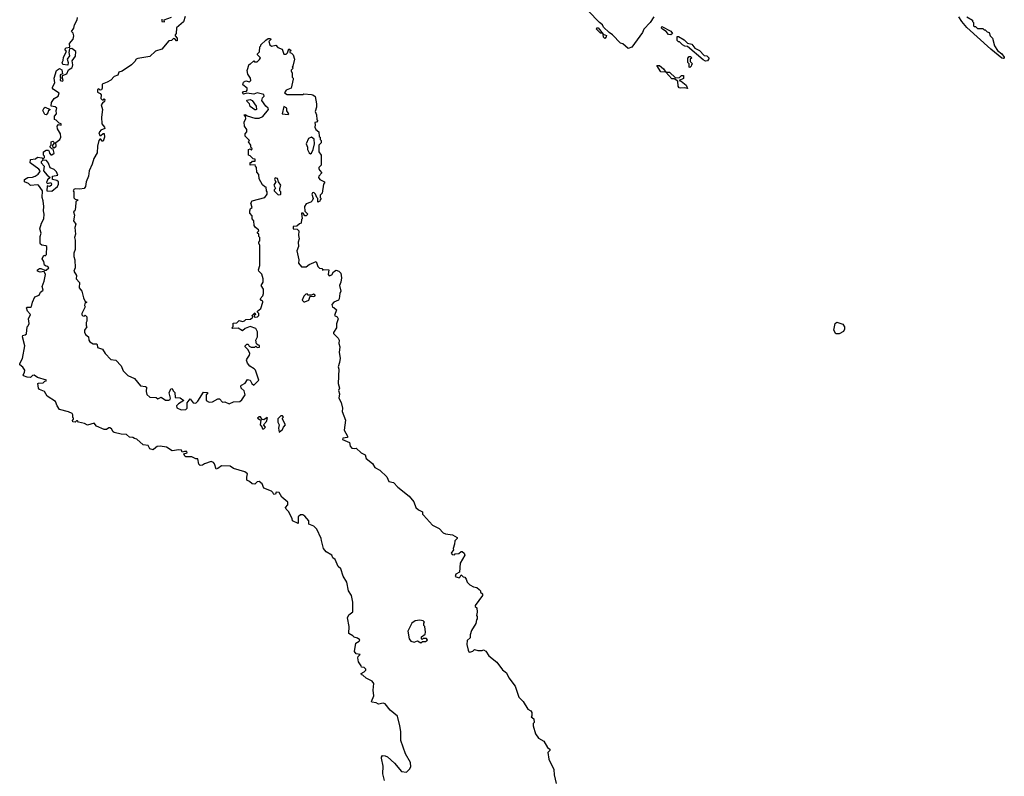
# Model space of a CAD drawing. Extents: x 1980017 to 2252640, y 74400 to 266395.
# Tile 60 of 256: x 2100567 to 2109397, y 127222 to 134010. Entities that reach past the tile are written whole.
import ezdxf

# ---------------------------------------------------------------- set-up
doc = ezdxf.new("R2010")
doc.units = 0

msp = doc.modelspace()

# ---------------------------------------------------------------- linework, layer by layer
at = {"layer": '0CON20XD'}
for points in [[(2106253.3, 134035), (2106220, 133985), (2106163.9, 133926.1), (2106153.3, 133895), (2106056.4, 133763.6), (2106023, 133753), (2105975, 133793.3), (2105955, 133800), (2105884.2, 133874.2), (2105853.6, 133893.6), (2105803.6, 133943.6), (2105793.3, 133965), (2105766.2, 133985), (2105665, 134090)], [(2103975.7, 127675.7), (2103955, 127763.3), (2103888, 127815), (2103845, 127873.8), (2103825, 127878.1), (2103785, 127871.2), (2103765, 127880.6), (2103725, 127886.7), (2103722.5, 127895), (2103743.8, 127943.8), (2103736.7, 127995), (2103742.5, 128055), (2103727.5, 128075), (2103675, 128103.3), (2103645, 128130), (2103631.7, 128131.7), (2103630, 128145), (2103655, 128160), (2103670, 128175), (2103670, 128185), (2103655, 128197.5), (2103631.7, 128201.7), (2103630, 128215), (2103605, 128250), (2103600, 128285), (2103603, 128297), (2103620, 128315), (2103585, 128322.5), (2103570.7, 128340.7), (2103582.5, 128417.5), (2103612.5, 128435), (2103616.7, 128446.7), (2103595, 128462.5), (2103565, 128470), (2103555, 128482.5), (2103517.5, 128505), (2103520, 128565), (2103506.2, 128645), (2103518.3, 128671.7), (2103553, 128697), (2103553.8, 128785), (2103541.2, 128845), (2103516.1, 128886.1), (2103500, 128965), (2103468.3, 129018.3), (2103446.7, 129085), (2103423.8, 129105), (2103396.1, 129166.1), (2103375, 129182.5), (2103365, 129207.5), (2103315, 129237.5), (2103292.5, 129265), (2103272.5, 129337.5), (2103270, 129355), (2103230.5, 129440.5), (2103205, 129466.7), (2103160, 129485), (2103160, 129515), (2103125, 129557.5), (2103105, 129567.5), (2103085, 129567.5), (2103065, 129550), (2103065, 129490), (2103013.6, 129513.6), (2103010, 129535), (2102978.3, 129598.3), (2102955, 129620), (2102950, 129635), (2102971.7, 129658.3), (2102971.7, 129681.7), (2102917, 129727), (2102895, 129770), (2102867.5, 129772.5), (2102860, 129755), (2102845, 129750), (2102838.3, 129768.3), (2102825, 129780), (2102757, 129807), (2102740, 129845), (2102715, 129866.7), (2102696.4, 129863.6), (2102675, 129843.3), (2102650, 129845), (2102628.3, 129868.3), (2102605, 129880), (2102602.5, 129905), (2102610, 129935), (2102585, 129952.5), (2102484.1, 129984.1), (2102455, 130003.3), (2102375, 130008.8), (2102345, 129982.5), (2102328.3, 129978.3), (2102313.3, 130025), (2102305, 130036.7), (2102285, 130046.7), (2102225, 130026.7), (2102205, 130012.5), (2102185, 130010), (2102173, 130023), (2102165, 130070), (2102145, 130070), (2102109.3, 130089.3), (2102057, 130087), (2102047.5, 130095), (2102040, 130115), (2102070, 130125), (2102065, 130136.7), (2102045, 130137.5), (2102025, 130130), (2102017, 130147), (2101995, 130150), (2101935, 130143.3), (2101883.9, 130173.9), (2101825, 130184), (2101798.3, 130181.7), (2101788.3, 130171.7), (2101765, 130152.5), (2101735, 130160), (2101720, 130190), (2101675, 130197.5), (2101618.3, 130248.3), (2101595, 130252.5), (2101581.7, 130261.7), (2101550, 130265), (2101525, 130290), (2101477, 130293), (2101415, 130307.5), (2101403.6, 130313.6), (2101389.3, 130339.3), (2101375, 130347.5), (2101365, 130347.5), (2101346.4, 130333.6), (2101325, 130333.3), (2101255, 130362.5), (2101235, 130390), (2101175, 130372.5), (2101147, 130387), (2101095, 130400), (2101085, 130410), (2101075, 130410), (2101065, 130400), (2101043, 130403), (2101040, 130415), (2101050, 130425), (2101050, 130435), (2101042.5, 130442.5), (2101043.8, 130465), (2101037.7, 130477.7), (2101005, 130492.5), (2100925, 130512.5), (2100902.5, 130545), (2100887.5, 130585), (2100814.1, 130634.1), (2100790, 130675), (2100745, 130692.5), (2100733.9, 130703.9), (2100730, 130745), (2100735, 130750), (2100777, 130753), (2100791.7, 130768.3), (2100805, 130770), (2100806.4, 130776.4), (2100725, 130800), (2100695, 130820), (2100681.7, 130818.3), (2100665, 130800), (2100635, 130802.5), (2100600, 130815), (2100597.5, 130825), (2100610, 130845), (2100613.3, 130865), (2100593.9, 130893.9), (2100567.5, 130915), (2100566.7, 130925), (2100590.5, 130969.5), (2100612.9, 131085), (2100591.2, 131165), (2100595, 131176.7), (2100617, 131183), (2100626.7, 131193.3), (2100634, 131255), (2100641.2, 131265), (2100651.2, 131285), (2100646.2, 131325), (2100663.3, 131365), (2100637.5, 131395), (2100627.5, 131425), (2100635, 131432.5), (2100665, 131430), (2100673, 131437), (2100681.2, 131475), (2100703.8, 131525), (2100742, 131538), (2100753.9, 131566.1), (2100776.7, 131585), (2100767.5, 131615), (2100787.5, 131665), (2100796.7, 131725), (2100785, 131750), (2100750, 131745), (2100727.5, 131755), (2100727.5, 131765), (2100745, 131777.5), (2100755, 131777.5), (2100792.5, 131762.5), (2100805, 131763.3), (2100827.5, 131785), (2100820, 131795), (2100805, 131797.5), (2100789.3, 131809.3), (2100781.7, 131841.7), (2100768.8, 131865), (2100781.7, 131898.3), (2100795, 131892.5), (2100807, 131903), (2100810, 131975), (2100801.7, 131981.7), (2100765, 131987.5), (2100752.5, 131995), (2100750, 132005), (2100750, 132065), (2100760, 132095), (2100747.5, 132135), (2100762.5, 132185), (2100782.5, 132225), (2100786.2, 132265), (2100780, 132295), (2100783.3, 132335), (2100777.5, 132385), (2100767.5, 132415), (2100770, 132475), (2100736.1, 132526.1), (2100725, 132530), (2100663, 132523), (2100645, 132540), (2100610, 132555), (2100610, 132575), (2100640, 132595), (2100681.7, 132598.3), (2100705, 132607.5), (2100732.5, 132625), (2100747.5, 132645), (2100750, 132655), (2100739.3, 132669.3), (2100660, 132725), (2100663.6, 132756.4), (2100707, 132763), (2100725, 132777.5), (2100765, 132770), (2100775, 132760), (2100790, 132775), (2100790, 132785), (2100780, 132795), (2100780, 132825), (2100805, 132840), (2100825, 132840), (2100831.7, 132828.3), (2100833, 132813), (2100845, 132797.5), (2100855, 132797.5), (2100876.4, 132813.6), (2100868.3, 132848.3), (2100855, 132850), (2100840, 132865), (2100840, 132875), (2100850, 132885), (2100850, 132915), (2100865, 132920), (2100880, 132905), (2100860, 132885), (2100861.7, 132871.7), (2100875, 132860), (2100892.5, 132875), (2100891.7, 132908.3), (2100925.8, 132934.2), (2100936.7, 132955), (2100932.5, 132985), (2100905, 133030), (2100902.5, 133055), (2100915, 133070), (2100940, 133065), (2100940, 133075), (2100921.7, 133081.7), (2100895, 133110), (2100880, 133115), (2100880, 133145), (2100897.5, 133165), (2100892.5, 133195), (2100900, 133215), (2100885, 133227.5), (2100850, 133235), (2100851.7, 133268.3), (2100877, 133303), (2100912.5, 133325), (2100921.7, 133351.7), (2100870, 133385), (2100860, 133395), (2100860, 133405), (2100883.3, 133445), (2100876.7, 133485), (2100897.5, 133555), (2100925, 133572.5), (2100945, 133560), (2100950, 133525), (2100930, 133515), (2100930, 133495), (2100940, 133485), (2100930, 133475), (2100930, 133465), (2100951.7, 133458.3), (2100957.5, 133465), (2100950, 133485), (2100951.7, 133508.3), (2100990, 133525), (2101005, 133560), (2101033, 133577), (2101039.5, 133590.5), (2101043.3, 133605), (2101038.3, 133641.7), (2101067, 133683), (2101070, 133725), (2101035, 133751.2), (2101012.5, 133747.5), (2101008.8, 133715), (2101013, 133687), (2100993.3, 133655), (2101002.5, 133625), (2100998.3, 133601.7), (2100955, 133607.5), (2100947.5, 133625), (2100956.4, 133643.6), (2100960, 133675), (2100987.5, 133725), (2100970, 133745), (2100983.6, 133756.4), (2101017.5, 133762.5), (2101013.8, 133795), (2101047.5, 133835), (2101052.5, 133865), (2101045, 133890), (2101030, 133905), (2101052.5, 133935), (2101056.7, 133965), (2101081.7, 134008.3), (2101085, 134030)], [(2102051.7, 134038.3), (2102035, 133990), (2101973, 133937), (2101970, 133885), (2101960, 133875), (2101960, 133865), (2101980, 133845), (2101978.3, 133821.7), (2101971.7, 133821.7), (2101958.3, 133838.3), (2101945, 133840), (2101927, 133823), (2101905, 133820), (2101840, 133745), (2101785, 133727.5), (2101735, 133680), (2101625, 133662.5), (2101610, 133655), (2101600, 133635), (2101570, 133605), (2101485, 133547.5), (2101455, 133540), (2101446.4, 133513.6), (2101415, 133500), (2101383, 133467), (2101351.7, 133448.3), (2101307, 133433), (2101307.5, 133395), (2101300, 133380), (2101288.3, 133378.3), (2101275, 133390), (2101265, 133380), (2101265, 133360), (2101288.3, 133348.3), (2101297, 133337), (2101293.9, 133303.9), (2101305, 133292.5), (2101317.5, 133292.5), (2101325, 133300), (2101330, 133295), (2101327.5, 133275), (2101308.3, 133261.7), (2101298.8, 133245), (2101310, 133205), (2101300, 133135), (2101303.3, 133075), (2101327, 133047), (2101330, 133035), (2101295, 133020), (2101277.5, 132995), (2101285, 132970), (2101295, 132970), (2101315, 132990), (2101325, 132990), (2101326.4, 132956.4), (2101315, 132920), (2101305, 132920), (2101295, 132937.5), (2101285, 132937.5), (2101276.7, 132925), (2101263.8, 132875), (2101260, 132815), (2101231.2, 132765), (2101215.9, 132714.1), (2101188.8, 132655), (2101184, 132605), (2101164.1, 132555.9)], [(2101840, 134015), (2101840, 133995), (2101865, 133990), (2101861.7, 134008.3), (2101928.8, 134031.2)], [(2109060, 134035), (2109110, 134005), (2109110, 133995), (2109120, 133985), (2109120, 133955), (2109125, 133950), (2109138.3, 133948.3), (2109155, 133930), (2109205, 133930), (2109215, 133920), (2109225, 133920), (2109241.7, 133901.7), (2109260, 133895), (2109270, 133865), (2109290, 133845), (2109307.5, 133775), (2109335, 133732.5), (2109375, 133702.5), (2109396.7, 133675), (2109396.7, 133665), (2109389.5, 133660.5), (2109374.4, 133664.4), (2109276.2, 133745), (2109060.3, 133940.3), (2109015, 133992.5), (2108990, 134035)], [(2105815, 133842.5), (2105803.3, 133853.3), (2105800, 133880), (2105790, 133890), (2105775, 133890), (2105740, 133925), (2105741.7, 133938.3), (2105755, 133937.5), (2105800, 133880), (2105828.8, 133868.8), (2105826.7, 133855), (2105815, 133842.5)], [(2106405, 133873.3), (2106385, 133877.5), (2106363, 133903), (2106330, 133925), (2106322.5, 133935), (2106325, 133950), (2106405, 133907.5), (2106420, 133885), (2106405, 133873.3)], [(2101164.1, 132555.9), (2101157.5, 132515), (2101145, 132496), (2101105, 132488.8), (2101065, 132493.3), (2101052.3, 132487.7), (2101047.5, 132475), (2101052.5, 132465), (2101053, 132413), (2101065, 132400), (2101090, 132395), (2101070, 132375), (2101067.5, 132325), (2101060, 132295), (2101050, 132285), (2101057.5, 132255), (2101050, 132205), (2101070, 132175), (2101062.5, 132145), (2101066.7, 132085), (2101057.5, 132055), (2101063, 132033), (2101063, 131947), (2101053.3, 131915), (2101052.5, 131885), (2101062.5, 131855), (2101063.3, 131785), (2101053.3, 131755), (2101076.7, 131715), (2101072.5, 131685), (2101101.7, 131651.7), (2101100, 131605), (2101122.5, 131575), (2101137.5, 131515), (2101153, 131483), (2101167.5, 131475), (2101150, 131465), (2101147.5, 131445), (2101152.5, 131435), (2101123, 131373), (2101123.3, 131363.3), (2101133, 131353), (2101145, 131350), (2101155, 131360), (2101170, 131345), (2101170, 131305), (2101162.5, 131295), (2101162.5, 131265), (2101170, 131255), (2101147.5, 131225), (2101148.3, 131208.3), (2101157, 131187), (2101182.5, 131165), (2101186.2, 131135), (2101195, 131120), (2101225, 131103.3), (2101255, 131102.5), (2101262.5, 131095), (2101265, 131070), (2101310, 131055), (2101333.3, 131015), (2101385, 130962.5), (2101427.5, 130955), (2101477.5, 130905), (2101495, 130860), (2101537, 130817), (2101595, 130790), (2101650, 130725), (2101695, 130720), (2101702.5, 130712.5), (2101701.2, 130675), (2101706.4, 130646.4), (2101735, 130622.5), (2101789.3, 130619.3), (2101805, 130610), (2101835, 130622.5), (2101875, 130597.5), (2101905, 130597.5), (2101916.4, 130603.6), (2101920, 130615), (2101908.3, 130661.7), (2101921.7, 130698.3), (2101935, 130700), (2101941.7, 130681.7), (2101957, 130667), (2101961.7, 130621.7), (2102005, 130617.5), (2102040, 130595), (2101990, 130565), (2101973.6, 130546.4), (2101977, 130527), (2102015, 130510), (2102057, 130513), (2102070, 130525), (2102068.3, 130571.7), (2102095, 130610), (2102121.7, 130571.7), (2102145, 130570), (2102163, 130587), (2102215, 130667.5), (2102250, 130665), (2102250, 130655), (2102240, 130645), (2102240, 130595), (2102265, 130577.5), (2102297, 130583), (2102345, 130610), (2102358.3, 130608.3), (2102385, 130580), (2102405, 130582.5), (2102445, 130562.5), (2102485, 130582.5), (2102540, 130585), (2102559.3, 130600.7), (2102590, 130645), (2102580.7, 130680.7), (2102553.3, 130705), (2102550, 130725), (2102555, 130732.5), (2102589.5, 130750.5), (2102608.3, 130781.7), (2102632.5, 130775), (2102647.5, 130745), (2102665, 130730), (2102710, 130775), (2102680, 130865), (2102669.3, 130879.3), (2102631.7, 130901.7), (2102608.3, 130928.3), (2102600, 130955), (2102602.5, 130965), (2102628.3, 131001.7), (2102630, 131015), (2102617, 131047), (2102590, 131075), (2102590, 131085), (2102605, 131100), (2102615, 131100), (2102625, 131080), (2102643, 131073), (2102675, 131072.5), (2102685, 131080), (2102695, 131070), (2102718.3, 131071.7), (2102718.3, 131088.3), (2102705, 131090), (2102691.7, 131101.7), (2102683.6, 131136.4), (2102700, 131165), (2102699.3, 131209.3), (2102685, 131240), (2102635, 131257.5), (2102589.3, 131240.7), (2102565, 131220), (2102525, 131242.5), (2102475, 131240), (2102470, 131245), (2102481.7, 131258.3), (2102481.7, 131288.3), (2102515, 131290), (2102535, 131310), (2102565, 131303.3), (2102582.5, 131307.5), (2102595, 131320), (2102637, 131323), (2102658.3, 131341.7), (2102650, 131355), (2102675, 131380), (2102680, 131365), (2102670, 131355), (2102670, 131345), (2102685, 131340), (2102700, 131345), (2102710, 131355), (2102710, 131375), (2102700, 131385), (2102700, 131395), (2102730, 131420), (2102747.5, 131475), (2102746.4, 131486.4), (2102735, 131490), (2102722.5, 131505), (2102745.8, 131534.2), (2102753.8, 131555), (2102751.7, 131591.7), (2102731.2, 131625), (2102750, 131655), (2102750, 131685), (2102737.7, 131727.7), (2102710, 131755), (2102707.5, 131765), (2102720, 131805), (2102720, 131985), (2102710, 132005), (2102710, 132015), (2102720, 132025), (2102720, 132055), (2102710, 132065), (2102710, 132085), (2102700, 132095), (2102700, 132105), (2102710, 132115), (2102707.5, 132125), (2102680, 132145), (2102670, 132165), (2102667, 132207), (2102650, 132225), (2102651.7, 132251.7), (2102630, 132275), (2102630, 132295), (2102637.5, 132315), (2102650, 132325), (2102640, 132365), (2102652.5, 132385), (2102763.8, 132416.2), (2102786.7, 132445), (2102787.5, 132465), (2102780, 132475), (2102778.3, 132508.3), (2102765, 132510), (2102745, 132530), (2102713, 132583), (2102711.7, 132621.7), (2102693, 132643), (2102690, 132685), (2102680, 132695), (2102678.3, 132708.3), (2102632.5, 132705), (2102635, 132730), (2102645, 132730), (2102655, 132740), (2102678.3, 132741.7), (2102678.3, 132758.3), (2102661.7, 132761.7), (2102635, 132790), (2102620, 132795), (2102620, 132845), (2102635, 132850), (2102645, 132840), (2102650, 132855), (2102640, 132865), (2102640, 132885), (2102620, 132915), (2102627, 132927), (2102590, 132965), (2102590, 132985), (2102602.5, 133005), (2102602.5, 133025), (2102582.5, 133055), (2102578.3, 133091.7), (2102593.3, 133125), (2102591.7, 133141.7), (2102580, 133155), (2102585, 133160), (2102595, 133157.5), (2102607.5, 133147.5), (2102675, 133126.2), (2102715, 133126.7), (2102747.7, 133142.3), (2102796.7, 133205), (2102795.8, 133215.8), (2102773.3, 133235), (2102736.7, 133285), (2102745, 133310), (2102760, 133325), (2102755, 133340), (2102695, 133353.3), (2102665, 133342), (2102605, 133350), (2102575, 133341.2), (2102565, 133350), (2102573.9, 133366.1), (2102601.7, 133368.3), (2102607, 133377), (2102607.5, 133395), (2102567.5, 133425), (2102575, 133450), (2102595, 133462.5), (2102626.7, 133453.3), (2102638.8, 133465), (2102635.9, 133485.9), (2102611.4, 133521.4), (2102606.7, 133555), (2102625, 133610), (2102635, 133610), (2102665, 133640), (2102673, 133633), (2102695, 133632.5), (2102718.3, 133651.7), (2102727, 133667), (2102700, 133695), (2102700, 133705), (2102717, 133723), (2102720, 133765), (2102730, 133775), (2102730, 133785), (2102773, 133827), (2102795, 133840), (2102815, 133840), (2102818.3, 133831.7), (2102800, 133815), (2102810, 133785), (2102825, 133772.5), (2102865, 133780), (2102881.7, 133761.7), (2102920, 133745), (2102935, 133700), (2102955, 133700), (2102968.3, 133711.7), (2102981.7, 133748.3), (2103000, 133735), (2102990, 133725), (2102990, 133715), (2103005, 133710), (2103020, 133695), (2103030, 133655), (2103017, 133593), (2103010, 133585), (2103020, 133575), (2103001.7, 133558.3), (2103001.7, 133551.7), (2103011.7, 133531.7), (2103010, 133495), (2103020, 133485), (2103020, 133475), (2103000, 133395), (2102955, 133377.5), (2102940, 133355), (2102965, 133340), (2103105, 133340), (2103115, 133346.2), (2103185, 133340), (2103197, 133337), (2103215, 133320), (2103227.5, 133255), (2103227.5, 133225), (2103217.5, 133185), (2103227.5, 133155), (2103230, 133115), (2103240, 133105), (2103228.3, 133091.7), (2103213, 133087), (2103217.5, 133067.5), (2103213.3, 133045), (2103222.5, 133025), (2103250, 133005), (2103253, 132963), (2103260, 132955), (2103260, 132935), (2103270, 132925), (2103270, 132905), (2103250, 132885), (2103250, 132825), (2103270, 132795), (2103270, 132705), (2103250, 132685), (2103250, 132675), (2103255, 132660), (2103277.5, 132635), (2103250, 132605), (2103247.5, 132595), (2103257, 132577), (2103300, 132555), (2103300, 132545), (2103290, 132535), (2103280, 132455), (2103260, 132435), (2103260, 132415), (2103270, 132405), (2103260, 132395), (2103258.3, 132381.7), (2103241.7, 132371.7), (2103240, 132405), (2103230, 132415), (2103220, 132445), (2103205, 132460), (2103193.6, 132456.4), (2103187.5, 132445), (2103197.5, 132405), (2103190, 132385), (2103176.7, 132373.3), (2103135, 132357.5), (2103120, 132335), (2103123, 132293), (2103150, 132265), (2103135, 132250), (2103125, 132250), (2103110, 132275), (2103092.5, 132275), (2103100, 132225), (2103093, 132217), (2103090, 132185), (2103075, 132180), (2103051.7, 132158.3), (2103020, 132155), (2103020, 132135), (2103055, 132130), (2103070, 132115), (2103067.5, 132075), (2103073.3, 132045), (2103063.8, 132015), (2103066.2, 131975), (2103053.3, 131935), (2103070, 131855), (2103066.7, 131825), (2103095, 131792.5), (2103135, 131792.5), (2103162.5, 131815), (2103225, 131840), (2103240, 131795), (2103255, 131780), (2103278.3, 131778.3), (2103281.7, 131761.7), (2103295, 131770), (2103340, 131765), (2103332.5, 131725), (2103343, 131713), (2103365, 131722.5), (2103380.7, 131749.3), (2103405, 131762.5), (2103430, 131755), (2103447, 131737), (2103452.5, 131695), (2103447.5, 131655), (2103433.3, 131625), (2103447.5, 131575), (2103437, 131553), (2103432.5, 131505), (2103425, 131492.5), (2103383.9, 131476.1), (2103366.7, 131455), (2103371.7, 131431.7), (2103385, 131427.5), (2103407, 131407), (2103390, 131355), (2103413, 131343), (2103422.5, 131325), (2103407, 131283), (2103406.7, 131245), (2103380, 131205), (2103380, 131195), (2103423, 131153), (2103432.5, 131135), (2103430, 131105), (2103436.7, 131075), (2103432.5, 131025), (2103440, 130975), (2103436.1, 130933.9), (2103422.5, 130895), (2103427.5, 130875), (2103423.8, 130745), (2103433.3, 130705), (2103426.7, 130685), (2103433.3, 130655), (2103427.5, 130615), (2103450, 130575), (2103462.5, 130525), (2103457.5, 130495), (2103488.3, 130418.3), (2103477, 130327), (2103506.7, 130275), (2103505, 130262.5), (2103465, 130256.7), (2103462.5, 130245), (2103525, 130217.5), (2103530, 130185), (2103546.4, 130166.4), (2103565, 130162.5), (2103585, 130166.7), (2103628.8, 130125)], [(2106718.3, 133638.3), (2106695, 133650), (2106555, 133770), (2106533, 133773), (2106510, 133785), (2106485, 133810), (2106475, 133810), (2106463, 133823), (2106461.7, 133858.3), (2106475, 133860), (2106525, 133830), (2106555, 133800), (2106595, 133790), (2106620, 133755), (2106663, 133733), (2106705, 133690), (2106730, 133685), (2106750, 133665), (2106735, 133640), (2106718.3, 133638.3)], [(2106555, 133392.5), (2106525, 133400), (2106495, 133395.8), (2106480, 133400), (2106472.5, 133412.5), (2106468.3, 133458.3), (2106435, 133480), (2106415, 133480), (2106360, 133540), (2106315, 133541.2), (2106281.7, 133598.3), (2106305, 133600), (2106339.3, 133569.3), (2106360, 133540), (2106395, 133540), (2106448.3, 133488.3), (2106485, 133490), (2106501.7, 133508.3), (2106518.3, 133508.3), (2106518.3, 133481.7), (2106480, 133465), (2106498.3, 133458.3), (2106543, 133423), (2106555, 133392.5)], [(2106575, 133580), (2106570, 133585), (2106570, 133615), (2106560, 133625), (2106560, 133665), (2106571.7, 133678.3), (2106585, 133680), (2106590, 133665), (2106580, 133655), (2106580, 133635), (2106600, 133615), (2106590, 133605), (2106588.3, 133591.7), (2106575, 133580)], [(2102685, 133200), (2102675, 133200), (2102635, 133232.5), (2102626.2, 133256.2), (2102606.7, 133275), (2102605, 133287.5), (2102635, 133293.3), (2102650, 133285), (2102687.5, 133235), (2102690, 133205), (2102685, 133200)], [(2100805, 133157.5), (2100790.7, 133160.7), (2100773.9, 133193.9), (2100785, 133220), (2100795, 133226.7), (2100840, 133205), (2100821.7, 133188.3), (2100820, 133175), (2100805, 133157.5)], [(2102975, 133160), (2102980, 133165), (2102963.6, 133193.6), (2102962.5, 133215), (2102935, 133230), (2102920, 133165), (2102975, 133160)], [(2103175, 132807.5), (2103185, 132812.5), (2103200, 132845), (2103210, 132895), (2103207, 132937), (2103185, 132957.5), (2103157, 132943), (2103136.7, 132895), (2103147.5, 132865), (2103147.5, 132845), (2103163.3, 132815), (2103175, 132807.5)], [(2100855, 132472.5), (2100906.2, 132513.8), (2100914, 132535), (2100913.3, 132555), (2100898.3, 132568.3), (2100860, 132575), (2100860, 132605), (2100910, 132615), (2100896.1, 132646.1), (2100876.4, 132666.4), (2100840, 132680), (2100823.6, 132723.6), (2100806.7, 132746.7), (2100775, 132750), (2100760, 132735), (2100760, 132725), (2100786.1, 132696.1), (2100780, 132655), (2100812.5, 132615), (2100840, 132595), (2100817, 132573), (2100808.3, 132548.3), (2100815, 132540), (2100845, 132550), (2100852.5, 132535), (2100848, 132522), (2100835, 132513.3), (2100811.7, 132518.3), (2100810, 132475), (2100855, 132472.5)], [(2102885, 132440), (2102905, 132442.5), (2102910, 132445), (2102910, 132465), (2102900, 132475), (2102900, 132495), (2102910, 132525), (2102886.7, 132555), (2102877.5, 132585), (2102858.3, 132591.7), (2102853, 132577), (2102862.5, 132555), (2102846.7, 132525), (2102860, 132495), (2102850, 132485), (2102850, 132475), (2102885, 132440)], [(2103125, 131480), (2103160, 131495), (2103171.7, 131528.3), (2103205, 131527.5), (2103216.4, 131533.6), (2103215, 131540), (2103203, 131547), (2103185, 131540), (2103155, 131540), (2103145, 131550), (2103133, 131547), (2103115, 131530), (2103100, 131495), (2103115, 131480), (2103125, 131480)], [(2107915, 131190.9), (2107885, 131191.8), (2107866.5, 131225), (2107881.1, 131285), (2107895, 131296.6), (2107948.3, 131278.3), (2107963, 131255), (2107963.8, 131235), (2107955.8, 131214.2), (2107915, 131190.9)], [(2102755, 130340), (2102770, 130355), (2102753, 130377), (2102780, 130405), (2102790, 130435), (2102785, 130440), (2102755, 130420), (2102742.5, 130422.5), (2102726.1, 130446.1), (2102715, 130447.5), (2102700, 130435), (2102728.3, 130418.3), (2102722.5, 130375), (2102738.3, 130358.3), (2102745, 130340), (2102755, 130340)], [(2102895, 130310), (2102925, 130332.5), (2102933.3, 130355), (2102950, 130375), (2102922.5, 130425), (2102923.3, 130436.7), (2102932.5, 130445), (2102925, 130457.5), (2102910, 130455), (2102880.7, 130429.3), (2102880.7, 130400.7), (2102892.5, 130375), (2102886.7, 130345), (2102895, 130310)], [(2103628.8, 130125), (2103666, 130106), (2103674.2, 130074.2), (2103729.3, 130029.3), (2103752.3, 129992.3), (2103795, 129968.8), (2103857.7, 129907.7), (2103877, 129867), (2103918.3, 129858.3), (2103956.7, 129815), (2104060, 129735), (2104101.2, 129685), (2104120, 129635), (2104142.7, 129612.7), (2104180, 129595), (2104180, 129575), (2104186.7, 129565), (2104270, 129475), (2104327.5, 129445), (2104365, 129407.5), (2104385, 129396.7), (2104449.3, 129389.3), (2104490, 129365), (2104490, 129355), (2104470, 129335), (2104467.5, 129305), (2104453.3, 129265), (2104456.7, 129253.3), (2104437.5, 129225), (2104445, 129212.5), (2104465, 129210), (2104473, 129217), (2104505, 129222.5), (2104525, 129240), (2104535, 129240), (2104552.5, 129225), (2104557.5, 129205), (2104517.5, 129135), (2104510, 129055), (2104477.5, 129035), (2104473.3, 129015), (2104507, 129003), (2104518.3, 129011.7), (2104525, 129030), (2104543, 129013), (2104558.3, 129008.3), (2104571.7, 128991.7), (2104580, 128965), (2104605, 128940), (2104635, 128922.5), (2104667, 128917), (2104688.3, 128898.3), (2104700, 128885), (2104700, 128875), (2104718.3, 128858.3), (2104717.5, 128845), (2104652.5, 128755), (2104650, 128745), (2104667.5, 128735), (2104670, 128695), (2104662.5, 128665), (2104670, 128655), (2104670, 128635), (2104663, 128627), (2104656.7, 128593.3), (2104618.3, 128531.7), (2104607, 128493), (2104606.7, 128465), (2104578.3, 128441.7), (2104577.5, 128405), (2104587.5, 128355), (2104595, 128340), (2104605, 128337.5), (2104630, 128345), (2104645, 128360), (2104675, 128350), (2104715, 128350), (2104725, 128357.5), (2104747.5, 128345), (2104775, 128302.5), (2104845, 128247.5), (2104895, 128177.5), (2104931.7, 128151.7), (2104953.3, 128105), (2105010.7, 128030.7), (2105043, 127933), (2105082.5, 127895), (2105122.5, 127825), (2105149.3, 127809.3), (2105160, 127795), (2105160, 127765), (2105152.5, 127755), (2105177, 127737), (2105180, 127705), (2105170, 127695), (2105170, 127675), (2105193, 127603), (2105220, 127565), (2105266.4, 127536.4), (2105300.7, 127480.7), (2105320, 127465), (2105320, 127455), (2105303.3, 127435), (2105313.3, 127375), (2105356.7, 127285), (2105360, 127235), (2105378.3, 127158.3)], [(2104165, 128420), (2104178.3, 128431.7), (2104205, 128432.5), (2104222.5, 128445), (2104215, 128457.5), (2104185, 128460), (2104175, 128450), (2104170, 128455), (2104170, 128475), (2104203, 128497), (2104206, 128515), (2104200, 128565), (2104190, 128575), (2104190, 128595), (2104197.5, 128605), (2104185, 128617.5), (2104155, 128622.5), (2104114.1, 128615.9), (2104082.5, 128595), (2104046.7, 128525), (2104058.8, 128455), (2104074.1, 128434.1), (2104105, 128426.7), (2104135, 128436.7), (2104165, 128420)], [(2103837.5, 127185), (2103822.5, 127245), (2103826.7, 127315), (2103810, 127385), (2103810, 127395), (2103821.7, 127408.3), (2103845, 127407.5), (2103866.4, 127396.4), (2103929.3, 127339.3), (2103990, 127265), (2104035, 127260), (2104063, 127287), (2104073, 127307), (2104070, 127345), (2104028, 127425), (2103984.4, 127544.4), (2103986, 127625), (2103975.7, 127675.7)]]:
    msp.add_lwpolyline(points, dxfattribs=at)

doc.saveas('drawing.dxf')
